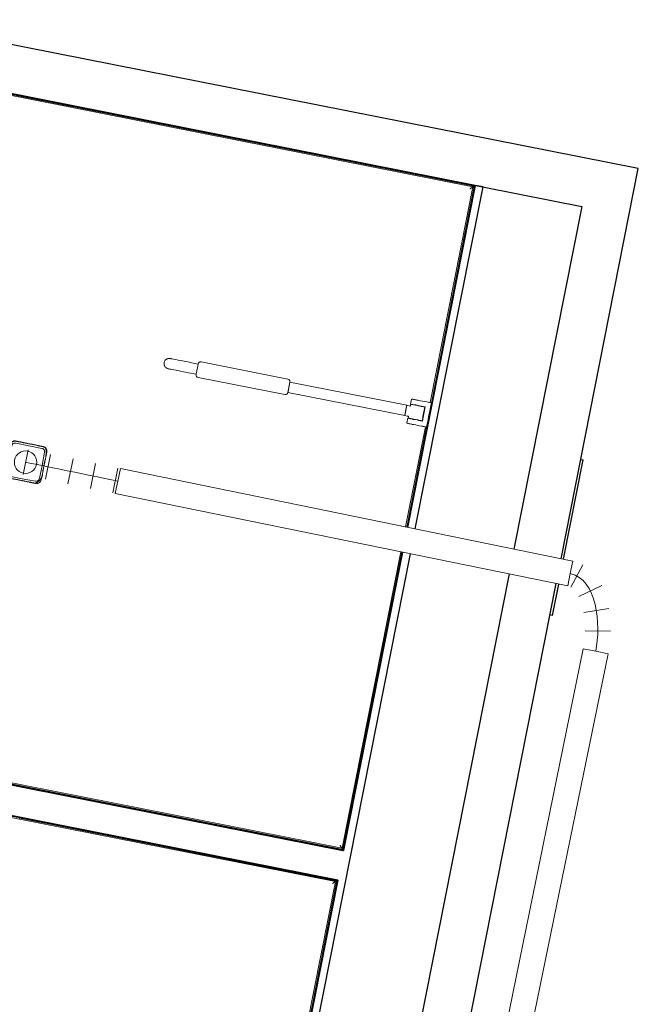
# Model space of a CAD drawing. Header units: millimetres. Extents: x -24070 to 30874, y -36590 to 4541.
# Tile 30 of 33: x 5203 to 7154, y -21180 to -18072. Entities that reach past the tile are written whole.
import ezdxf

# ---------------------------------------------------------------- set-up
doc = ezdxf.new("R2010")
doc.units = ezdxf.units.MM
for name, color, linetype, lineweight in [('A-FLOR-HRAL', 7, 'Continuous', 18), ('AERATION', 7, 'Continuous', 18), ('BATIEMENT', 7, 'Continuous', 18), ('BATIMENT', 7, 'Continuous', 25), ('CVC', 7, 'Continuous', 18), ('ELEMENTS DETAILS', 7, 'Continuous', 18), ('EQP SPE', 7, 'Continuous', 18), ('M-HVAC-DUCT-CNTR', 7, 'Continuous', 18), ('MOBILIER', 7, 'Continuous', 18)]:
    doc.layers.add(name, color=color, linetype=linetype, lineweight=lineweight)

# ---------------------------------------------------------------- blocks, each defined once
blk = doc.blocks.new('53_TRAPPE DE VISITE - 400x400-V11-2021_015_1111_DCE_1_50_N0 FINI_CVC_CTA')
at = {"layer": 'BATIMENT'}
for p, q in [((6918.9, -19775.3), (6980.8, -19462)), ((6973, -19460.4), (6980.8, -19462)), ((6883.9, -19952.5), (6903.4, -19853.7)), ((6883.9, -19952.5), (6876, -19950.9))]:
    blk.add_line(p, q, dxfattribs=at)
blk = doc.blocks.new('Garde-corps - Garde-corps-522138-2021_015_1111_DCE_1_50_N0 FINI_CVC_CTA')
at = {"layer": 'A-FLOR-HRAL'}
for p, q in [((3998.8, -18075.3), (3808.3, -19038.6)), ((4001.6, -18079.5), (3811.7, -19039.2)), ((4265, -18128), (3998.8, -18075.3)), ((4264.3, -18131.4), (4001.6, -18079.5)), ((6633, -18600), (4656.7, -18209.1)), ((6637.1, -18597.3), (4657.4, -18205.6)), ((6498.2, -19281.1), (6633, -18600)), ((6501.7, -19281.8), (6637.1, -18597.3)), ((3808.3, -19038.6), (3811.7, -19039.2)), ((3819.8, -19040.8), (3811.7, -19039.2)), ((6420.6, -19673.4), (6483.1, -19357.6)), ((6424.1, -19674.1), (6486.5, -19358.3)), ((6220, -20687.4), (6405.1, -19751.9)), ((6222.8, -20691.5), (6408.5, -19752.6)), ((3610.4, -20039.2), (3584.4, -20170.1)), ((3613.8, -20039.8), (3588.6, -20167.4)), ((3613.8, -20039.8), (3610.4, -20039.2)), ((3613.7, -20039.8), (3621.9, -20041.4)), ((3588.6, -20167.4), (6220, -20687.4)), ((3584.4, -20170.1), (6222.8, -20691.5))]:
    blk.add_line(p, q, dxfattribs=at)
for points in [[(4001.6, -18079.5), (4001.6, -18079.5), (4001.5, -18079.3), (4000.9, -18078.4), (4000, -18077.1), (3999.3, -18076), (3998.8, -18075.3)], [(6633, -18600), (6633, -18600), (6633.2, -18599.9), (6634, -18599.3), (6635.3, -18598.5), (6636.4, -18597.7), (6637.1, -18597.3)], [(3588.6, -20167.4), (3588.5, -20167.4), (3588.4, -20167.5), (3587.5, -20168.1), (3586.2, -20168.9), (3585.1, -20169.7), (3584.4, -20170.1)], [(6220, -20687.4), (6220, -20687.4), (6220.2, -20687.6), (6220.7, -20688.4), (6221.6, -20689.8), (6222.4, -20690.9), (6222.8, -20691.5)]]:
    blk.add_open_spline(points, degree=3, dxfattribs=at)
for points in [[(4008.1, -18089.2), (4007.7, -18088.6), (4007.1, -18087.6), (4005.7, -18085.6), (4004.5, -18083.8), (4003.4, -18082.2), (4002.5, -18080.8), (4001.9, -18079.9), (4001.6, -18079.4)], [(6623.3, -18606.5), (6623.8, -18606.2), (6624.8, -18605.5), (6626.8, -18604.2), (6628.6, -18602.9), (6630.2, -18601.8), (6631.6, -18600.9), (6632.5, -18600.3), (6633, -18600)], [(3598.2, -20160.9), (3597.7, -20161.2), (3596.7, -20161.9), (3594.7, -20163.2), (3592.9, -20164.5), (3591.3, -20165.6), (3589.9, -20166.5), (3589, -20167.1), (3588.5, -20167.4)], [(6213.5, -20677.7), (6213.9, -20678.3), (6214.6, -20679.3), (6215.9, -20681.2), (6217.1, -20683.1), (6218.2, -20684.7), (6219.1, -20686.1), (6219.7, -20687), (6220.1, -20687.5)]]:
    blk.add_open_spline(points, degree=3, knots=[0.3333333, 0.3333333, 0.3333333, 0.3333333, 0.375, 0.4166667, 0.5, 0.5416667, 0.5833333, 0.6509756, 0.6509756, 0.6509756, 0.6509756], dxfattribs=at)
blk = doc.blocks.new('Garde-corps - Garde-corps-522878-2021_015_1111_DCE_1_50_N0 FINI_CVC_CTA')
at = {"layer": 'A-FLOR-HRAL'}
for p, q in [((3547.9, -20354.6), (3565, -20268.2)), ((3551.4, -20355.3), (3567.8, -20272.4)), ((3565, -20268.2), (4810.7, -20514.4)), ((3567.8, -20272.4), (4810, -20517.8)), ((3547.9, -20354.6), (3551.4, -20355.3)), ((3559.5, -20356.9), (3551.3, -20355.3)), ((5202.4, -20595.4), (6199.3, -20792.4)), ((5203.1, -20592), (6203.4, -20789.6)), ((6199.3, -20792.4), (6072.3, -21434.1)), ((6203.4, -20789.7), (6075.8, -21434.8)), ((3333.1, -21440.9), (3350, -21355.2)), ((3337.2, -21438.1), (3353.4, -21355.9)), ((3353.4, -21355.9), (3350, -21355.2)), ((3353.4, -21355.9), (3361.5, -21357.5)), ((5971.4, -21962.3), (3333.1, -21440.9)), ((5968.7, -21958.1), (3337.2, -21438.1)), ((6056.8, -21512.6), (5968.7, -21958.1)), ((6060.2, -21513.3), (5971.4, -21962.3))]:
    blk.add_line(p, q, dxfattribs=at)
for points in [[(3567.8, -20272.4), (3567.8, -20272.4), (3567.7, -20272.2), (3567.1, -20271.3), (3566.2, -20270), (3565.5, -20268.9), (3565, -20268.2)], [(6199.3, -20792.4), (6199.3, -20792.4), (6199.5, -20792.3), (6200.3, -20791.7), (6201.6, -20790.8), (6202.7, -20790.1), (6203.4, -20789.6)], [(3337.2, -21438.1), (3337.2, -21438.1), (3337, -21438.2), (3336.2, -21438.8), (3334.8, -21439.7), (3333.7, -21440.4), (3333.1, -21440.9)], [(5968.7, -21958.1), (5968.7, -21958.1), (5968.8, -21958.3), (5969.3, -21959.2), (5970.2, -21960.5), (5971, -21961.6), (5971.4, -21962.3)]]:
    blk.add_open_spline(points, degree=3, dxfattribs=at)
for points in [[(3574.3, -20282.1), (3573.9, -20281.5), (3573.2, -20280.5), (3571.9, -20278.5), (3570.7, -20276.7), (3569.6, -20275.1), (3568.7, -20273.7), (3568.1, -20272.8), (3567.7, -20272.3)], [(6189.6, -20798.9), (6190.1, -20798.5), (6191.1, -20797.8), (6193.1, -20796.5), (6194.9, -20795.3), (6196.5, -20794.2), (6197.9, -20793.3), (6198.8, -20792.7), (6199.3, -20792.3)], [(3346.9, -21431.6), (3346.3, -21432), (3345.3, -21432.6), (3343.4, -21434), (3341.5, -21435.2), (3339.9, -21436.3), (3338.5, -21437.2), (3337.6, -21437.8), (3337.1, -21438.1)], [(5962.2, -21948.4), (5962.5, -21949), (5963.2, -21950), (5964.5, -21952), (5965.7, -21953.8), (5966.8, -21955.4), (5967.8, -21956.8), (5968.4, -21957.7), (5968.7, -21958.2)]]:
    blk.add_open_spline(points, degree=3, knots=[0.3333333, 0.3333333, 0.3333333, 0.3333333, 0.375, 0.4166667, 0.5, 0.5416667, 0.5833333, 0.6509756, 0.6509756, 0.6509756, 0.6509756], dxfattribs=at)
blk = doc.blocks.new('72_MIROIR_GEN - 400x800-573947-2021_015_1111_DCE_1_50_N0 FINI_CVC_CTA')
at = {"layer": 'EQP SPE', "color": 251, "true_color": 0x646464}
for p, q in [((200, 0), (-200, 0)), ((-200, 0), (-200, -4)), ((200, -4), (200, 0)), ((-200, -4), (200, -4))]:
    blk.add_line(p, q, dxfattribs=at)
blk = doc.blocks.new('Sanitary_Accessories_HEWI_HEWI-Hinged-support-rail-rotatable-801-5_0001 - Default - please load Revit Family Type Catalog-584250-2021_015_1111_DCE_1_50_N0 FINI_CVC_CTA')
at = {"layer": 'ELEMENTS DETAILS'}
for p, q in [((5670.3, -19142.2), (5668.7, -19142.8)), ((5671.8, -19141.8), (5670.3, -19142.2)), ((5675.1, -19141.5), (5671.8, -19141.8)), ((5678.6, -19141.9), (5675.1, -19141.5)), ((5679.6, -19142.1), (5678.6, -19141.9)), ((5681.2, -19142.4), (5679.6, -19142.1)), ((5683.4, -19142.8), (5681.2, -19142.4)), ((5658.9, -19154.8), (5658.6, -19158)), ((5658.6, -19158), (5658.9, -19161.2)), ((5659.8, -19151.7), (5658.9, -19154.8)), ((5658.9, -19161.2), (5659.3, -19162.8)), ((5659.3, -19162.8), (5659.8, -19164.3)), ((5661.3, -19148.9), (5659.8, -19151.7)), ((5659.8, -19164.3), (5660.5, -19165.8)), ((5660.5, -19165.8), (5661.4, -19167.2)), ((5662.3, -19147.5), (5661.3, -19148.9)), ((5661.4, -19167.2), (5662.3, -19168.5)), ((5663.4, -19146.3), (5662.3, -19147.5)), ((5662.3, -19168.5), (5663.4, -19169.7)), ((5664.6, -19145.3), (5663.4, -19146.3)), ((5663.4, -19169.7), (5664.6, -19170.8)), ((5665.9, -19144.3), (5664.6, -19145.3)), ((5664.6, -19170.8), (5665.9, -19171.7)), ((5667.3, -19143.5), (5665.9, -19144.3)), ((5665.9, -19171.7), (5668.8, -19173.3)), ((5668.7, -19142.8), (5667.3, -19143.5)), ((5668.8, -19173.3), (5671.9, -19174.2)), ((5687.9, -19143.7), (5683.4, -19142.8)), ((5695.7, -19145.3), (5687.9, -19143.7)), ((5702.8, -19146.7), (5695.7, -19145.3)), ((5711, -19148.3), (5702.8, -19146.7)), ((5727.6, -19151.6), (5711, -19148.3)), ((5738.9, -19153.8), (5727.6, -19151.6)), ((5745.5, -19155.1), (5738.9, -19153.8)), ((5766.1, -19159.2), (5745.5, -19155.1)), ((5763.5, -19172.3), (5762.9, -19175.4)), ((5762.9, -19175.4), (5763.5, -19172.3)), ((5764.1, -19169.3), (5763.5, -19172.3)), ((5763.5, -19172.3), (5764.1, -19169.3)), ((5764.7, -19166.2), (5764.1, -19169.3)), ((5764.1, -19169.3), (5764.7, -19166.2)), ((5765.2, -19163.6), (5764.7, -19166.2)), ((5764.7, -19166.2), (5765.2, -19163.6)), ((5765.6, -19161.5), (5765.2, -19163.6)), ((5765.2, -19163.6), (5765.6, -19161.5)), ((5765.6, -19161.5), (5766.1, -19159.2)), ((5765.9, -19159.9), (5765.6, -19161.5)), ((5766.2, -19158.7), (5765.9, -19159.9)), ((5767.3, -19155.9), (5766.2, -19158.7)), ((5768.3, -19154.7), (5767.3, -19155.9)), ((5769.6, -19153.6), (5768.3, -19154.7)), ((5771, -19152.9), (5769.6, -19153.6)), ((5772.6, -19152.4), (5771, -19152.9)), ((5775.6, -19152.4), (5772.6, -19152.4)), ((6049.3, -19206.6), (5775.6, -19152.4)), ((5671.9, -19174.2), (5674, -19174.6)), ((5674, -19174.6), (5677, -19175.2)), ((5677, -19175.2), (5679.8, -19175.8)), ((5679.8, -19175.8), (5683.2, -19176.4)), ((5683.2, -19176.4), (5689.3, -19177.6)), ((5689.3, -19177.6), (5696.4, -19179)), ((5696.4, -19179), (5701.7, -19180.1)), ((5701.7, -19180.1), (5710.4, -19181.8)), ((5710.4, -19181.8), (5719.6, -19183.6)), ((5719.6, -19183.6), (5726, -19184.9)), ((5726, -19184.9), (5735.8, -19186.8)), ((5735.8, -19186.8), (5759.8, -19190.9)), ((5759.6, -19191.8), (5759.5, -19195.1)), ((5759.5, -19195.1), (5760, -19196.6)), ((5759.8, -19190.9), (5759.6, -19191.8)), ((5760.1, -19189.3), (5759.8, -19190.9)), ((5759.8, -19190.9), (5760.1, -19189.3)), ((5760, -19196.6), (5760.8, -19198.1)), ((5760.5, -19187.2), (5760.1, -19189.3)), ((5760.1, -19189.3), (5760.5, -19187.2)), ((5761, -19184.6), (5760.5, -19187.2)), ((5760.5, -19187.2), (5761, -19184.6)), ((5760.8, -19198.1), (5761.8, -19199.4)), ((5761.6, -19181.5), (5761, -19184.6)), ((5761, -19184.6), (5761.6, -19181.5)), ((5762.2, -19178.5), (5761.6, -19181.5)), ((5761.6, -19181.5), (5762.2, -19178.5)), ((5761.8, -19199.4), (5763.1, -19200.4)), ((5762.9, -19175.4), (5762.2, -19178.5)), ((5762.2, -19178.5), (5762.9, -19175.4)), ((5763.1, -19200.4), (5765.9, -19201.5)), ((5765.9, -19201.5), (6039.6, -19255.6)), ((6055.5, -19216.4), (6049.1, -19248.8)), ((6052.1, -19207.7), (6049.3, -19206.6)), ((6051.7, -19235.8), (6052.3, -19232.7)), ((6053.3, -19208.7), (6052.1, -19207.7)), ((6052.3, -19232.7), (6052.9, -19229.5)), ((6052.9, -19229.5), (6053.5, -19226.5)), ((6054.4, -19210), (6053.3, -19208.7)), ((6053.5, -19226.5), (6054.1, -19223.5)), ((6054.1, -19223.5), (6054.6, -19220.9)), ((6055.2, -19211.4), (6054.4, -19210)), ((6054.6, -19220.9), (6055.1, -19218.7)), ((6055.1, -19218.7), (6055.4, -19217.2)), ((6055.6, -19213), (6055.2, -19211.4)), ((6055.4, -19217.2), (6055.6, -19216)), ((6423.9, -19289.3), (6055.5, -19216.4)), ((6055.6, -19216), (6055.6, -19213)), ((6039.6, -19255.6), (6042.6, -19255.7)), ((6042.6, -19255.7), (6044.1, -19255.2)), ((6044.1, -19255.2), (6045.6, -19254.4)), ((6045.6, -19254.4), (6046.9, -19253.4)), ((6046.9, -19253.4), (6047.9, -19252.1)), ((6047.9, -19252.1), (6049.1, -19249)), ((6049.1, -19249), (6049.2, -19248.2)), ((6049.1, -19248.8), (6417.5, -19321.7)), ((6049.2, -19248.2), (6049.5, -19246.6)), ((6049.5, -19246.6), (6050, -19244.5)), ((6050, -19244.5), (6050.5, -19241.8)), ((6050.5, -19241.8), (6051.1, -19238.8)), ((6051.1, -19238.8), (6051.7, -19235.8)), ((6417.5, -19321.7), (6423.9, -19289.3)), ((6422.6, -19296), (6422.1, -19298.8)), ((6423, -19294.1), (6422.6, -19296)), ((6423.2, -19292.9), (6423, -19294.1)), ((6423.5, -19291.6), (6423.2, -19292.9)), ((6423.9, -19289.3), (6423.5, -19291.6)), ((6427.9, -19290.1), (6423.9, -19289.3)), ((6431.8, -19290.9), (6427.9, -19290.1)), ((6435.7, -19291.7), (6431.8, -19290.9)), ((6436.3, -19288.9), (6435.7, -19291.7)), ((6437, -19280.2), (6436, -19285.1)), ((6436, -19285.1), (6437.8, -19285.5)), ((6436.9, -19286.1), (6436.3, -19288.9)), ((6438.4, -19286.4), (6436.9, -19286.1)), ((6438, -19275.3), (6437, -19280.2)), ((6437.8, -19285.5), (6442.8, -19286.4)), ((6439.1, -19270.1), (6438, -19275.3)), ((6439.3, -19286.6), (6438.4, -19286.4)), ((6440.5, -19269.7), (6439.1, -19270.1)), ((6441.1, -19287), (6439.3, -19286.6)), ((6442.1, -19270), (6440.5, -19269.7)), ((6451.4, -19289), (6441.1, -19287)), ((6443.7, -19270.3), (6442.1, -19270)), ((6442.8, -19286.4), (6450.1, -19287.9)), ((6445, -19270.6), (6443.7, -19270.3)), ((6448.6, -19271.3), (6445, -19270.6)), ((6451.8, -19271.9), (6448.6, -19271.3)), ((6450.1, -19287.9), (6452.2, -19288.3)), ((6457.9, -19290.3), (6451.4, -19289)), ((6453.8, -19272.3), (6451.8, -19271.9)), ((6452.2, -19288.3), (6454.3, -19288.7)), ((6455.7, -19272.7), (6453.8, -19272.3)), ((6454.3, -19288.7), (6457.3, -19289.3)), ((6457.6, -19273), (6455.7, -19272.7)), ((6457.3, -19289.3), (6464.4, -19290.7)), ((6459.5, -19273.4), (6457.6, -19273)), ((6460.9, -19290.9), (6457.9, -19290.3)), ((6461.5, -19273.8), (6459.5, -19273.4)), ((6462.9, -19291.3), (6460.9, -19290.9)), ((6467.5, -19275), (6461.5, -19273.8)), ((6465, -19291.7), (6462.9, -19291.3)), ((6464.4, -19290.7), (6470.4, -19291.9)), ((6467, -19292.1), (6465, -19291.7)), ((6469, -19292.5), (6467, -19292.1)), ((6473.5, -19276.2), (6467.5, -19275)), ((6471, -19292.9), (6469, -19292.5)), ((6470.4, -19291.9), (6482.4, -19294.3)), ((6472.8, -19293.2), (6471, -19292.9)), ((6474.5, -19293.6), (6472.8, -19293.2)), ((6479.5, -19277.4), (6473.5, -19276.2)), ((6476.7, -19294), (6474.5, -19293.6)), ((6481, -19294.9), (6476.7, -19294)), ((6477.1, -19314.2), (6481, -19294.9)), ((6482.4, -19294.3), (6479, -19311.2)), ((6487.7, -19279), (6479.5, -19277.4)), ((6490.6, -19279.6), (6487.7, -19279)), ((6492.6, -19280), (6490.6, -19279.6)), ((6494.7, -19280.4), (6492.6, -19280)), ((6501.7, -19281.8), (6494.7, -19280.4)), ((6497.9, -19300.9), (6501.7, -19281.8)), ((6417.9, -19319.9), (6417.5, -19321.7)), ((6417.5, -19321.7), (6425.4, -19323.3)), ((6418.1, -19319.1), (6417.9, -19319.9)), ((6418.3, -19318.1), (6418.1, -19319.1)), ((6418.5, -19317), (6418.3, -19318.1)), ((6418.7, -19315.7), (6418.5, -19317)), ((6419, -19314.4), (6418.7, -19315.7)), ((6419.4, -19312.2), (6419, -19314.4)), ((6419.9, -19310), (6419.4, -19312.2)), ((6420.2, -19308.5), (6419.9, -19310)), ((6420.5, -19307), (6420.2, -19308.5)), ((6420.7, -19305.5), (6420.5, -19307)), ((6421, -19304.1), (6420.7, -19305.5)), ((6421.3, -19302.6), (6421, -19304.1)), ((6421.6, -19301.1), (6421.3, -19302.6)), ((6422.1, -19298.8), (6421.6, -19301.1)), ((6425.4, -19323.3), (6429.3, -19324)), ((6429.3, -19324), (6428.2, -19329.6)), ((6472.3, -19338.4), (6474.3, -19328.7)), ((6474.3, -19328.7), (6475.2, -19323.9)), ((6475.7, -19328.1), (6474.6, -19333.7)), ((6475.2, -19323.9), (6476.2, -19319)), ((6476.8, -19322.5), (6475.7, -19328.1)), ((6476.2, -19319), (6477.1, -19314.2)), ((6477.9, -19316.8), (6476.8, -19322.5)), ((6479, -19311.2), (6477.9, -19316.8)), ((6491.6, -19332.8), (6492.8, -19326.4)), ((6492.8, -19326.4), (6494.1, -19320)), ((6494.1, -19320), (6495.4, -19313.7)), ((6495.4, -19313.7), (6496.6, -19307.3)), ((6496.6, -19307.3), (6497.9, -19300.9)), ((6425.2, -19340), (6424.2, -19344.9)), ((6424.2, -19344.9), (6425, -19346.1)), ((6425, -19346.1), (6425.8, -19346.3)), ((6426.1, -19335.1), (6425.2, -19340)), ((6425.8, -19346.3), (6427.4, -19346.6)), ((6427.1, -19330.2), (6426.1, -19335.1)), ((6430.7, -19330.9), (6427.1, -19330.2)), ((6427.4, -19346.6), (6428.5, -19346.8)), ((6428.2, -19329.6), (6429.4, -19329.9)), ((6428.5, -19346.8), (6429.8, -19347.1)), ((6429.4, -19329.9), (6431.2, -19330.2)), ((6429.8, -19347.1), (6431.3, -19347.4)), ((6432.1, -19331.2), (6430.7, -19330.9)), ((6431.2, -19330.2), (6433.1, -19330.6)), ((6431.3, -19347.4), (6435.3, -19348.1)), ((6434.5, -19331.7), (6432.1, -19331.2)), ((6433.1, -19330.6), (6436, -19331.2)), ((6437.2, -19332.2), (6434.5, -19331.7)), ((6435.3, -19348.1), (6438.7, -19348.8)), ((6436, -19331.2), (6440.1, -19332)), ((6439.2, -19332.6), (6437.2, -19332.2)), ((6438.7, -19348.8), (6440.6, -19349.2)), ((6441.2, -19333), (6439.2, -19332.6)), ((6440.1, -19332), (6442.2, -19332.4)), ((6440.6, -19349.2), (6442.4, -19349.6)), ((6443.3, -19333.4), (6441.2, -19333)), ((6442.2, -19332.4), (6444.2, -19332.8)), ((6442.4, -19349.6), (6444.4, -19349.9)), ((6445.4, -19333.8), (6443.3, -19333.4)), ((6444.2, -19332.8), (6446.3, -19333.2)), ((6444.4, -19349.9), (6446.3, -19350.3)), ((6447.4, -19334.2), (6445.4, -19333.8)), ((6446.3, -19333.2), (6452, -19334.3)), ((6446.3, -19350.3), (6452.3, -19351.5)), ((6449.4, -19334.6), (6447.4, -19334.2)), ((6455.4, -19335.8), (6449.4, -19334.6)), ((6452, -19334.3), (6456.3, -19335.2)), ((6452.3, -19351.5), (6458.3, -19352.7)), ((6461.4, -19337), (6455.4, -19335.8)), ((6456.3, -19335.2), (6459.4, -19335.8)), ((6458.3, -19352.7), (6464.3, -19353.9)), ((6459.4, -19335.8), (6462.4, -19336.4)), ((6467.5, -19338.2), (6461.4, -19337)), ((6462.4, -19336.4), (6465, -19336.9)), ((6464.3, -19353.9), (6470.4, -19355.1)), ((6465, -19336.9), (6467.4, -19337.4)), ((6467.4, -19337.4), (6468.8, -19337.6)), ((6473.5, -19339.4), (6467.5, -19338.2)), ((6468.8, -19337.6), (6470.9, -19338.1)), ((6470.4, -19355.1), (6471.1, -19355.2)), ((6470.9, -19338.1), (6472.3, -19338.4)), ((6471.1, -19355.2), (6472.2, -19355.4)), ((6472.2, -19355.4), (6473.7, -19355.7)), ((6474.6, -19333.7), (6473.5, -19339.4)), ((6473.7, -19355.7), (6475.5, -19356.1)), ((6475.5, -19356.1), (6478.5, -19356.7)), ((6478.5, -19356.7), (6481.6, -19357.3)), ((6481.6, -19357.3), (6482.9, -19357.6)), ((6482.9, -19357.6), (6486.5, -19358.3)), ((6486.5, -19358.3), (6487.8, -19351.9)), ((6487.8, -19351.9), (6489.1, -19345.5)), ((6489.1, -19345.5), (6490.3, -19339.2)), ((6490.3, -19339.2), (6491.6, -19332.8))]:
    blk.add_line(p, q, dxfattribs=at)
blk = doc.blocks.new('B02_ARC_rvt-1-2021_015_1111_DCE_1_50_N0 FINI_CVC_CTA')
at = {"layer": 'BATIEMENT', "lineweight": 25}
for p, q in [((3996.9, -18072.4), (6975.9, -18661.7)), ((6640, -18595.3), (3998.8, -18072.8)), ((7154.5, -18542.1), (4993, -18114.5)), ((4657.5, -18205.1), (6637.7, -18596.9)), ((7125, -18691.2), (7154.5, -18542.1)), ((6637.7, -18596.9), (6424.6, -19674.2)), ((6640, -18595.3), (6426.5, -19674.6)), ((6426.5, -19674.6), (6639.6, -18597.3)), ((6451, -19679.6), (6664.6, -18600.1)), ((6639.6, -18597.3), (6640, -18595.3)), ((6664.6, -18600.1), (6640, -18595.3)), ((6975.9, -18661.7), (6762.2, -19743.2)), ((6911.1, -19773.7), (7125, -18691.2)), ((6102.7, -21440.3), (6435.5, -19758.1)), ((6409, -19752.7), (6223.2, -20692.1)), ((6411, -19753.1), (6224.8, -20694.5)), ((6224.8, -20694.5), (6411, -19753.1)), ((6746.6, -19821.7), (6414.2, -21504)), ((6563.1, -21534.5), (6895.6, -19852.1)), ((6224.8, -20694.5), (3581.5, -20172.1)), ((3581.5, -20172.1), (6222.8, -20694.1)), ((6223.2, -20692.1), (3583.9, -20170.5)), ((3563.1, -20265.3), (6206.3, -20787.7)), ((6206.2, -20788.2), (3563.1, -20265.3)), ((5203.1, -20591.8), (6203.9, -20789.8)), ((6222.8, -20694.1), (6224.8, -20694.5)), ((6206.3, -20787.7), (6078.2, -21435.3)), ((6205.8, -20790.1), (6206.2, -20788.2)), ((6203.9, -20789.8), (6076.2, -21434.9)), ((6078.2, -21435.3), (6205.8, -20790.1))]:
    blk.add_line(p, q, dxfattribs=at)
at = {"layer": 'BATIEMENT', "lineweight": 18}
for name in ['Garde-corps - Garde-corps-522138-2021_015_1111_DCE_1_50_N0 FINI_CVC_CTA', 'Garde-corps - Garde-corps-522878-2021_015_1111_DCE_1_50_N0 FINI_CVC_CTA']:
    blk.add_blockref(name, (0, 0), dxfattribs=at)
at = {"layer": 'BATIMENT', "lineweight": 18}
blk.add_blockref('53_TRAPPE DE VISITE - 400x400-V11-2021_015_1111_DCE_1_50_N0 FINI_CVC_CTA', (0, 0), dxfattribs=at)
at = {"layer": 'EQP SPE', "lineweight": 18, "rotation": 348.8099662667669}
blk.add_blockref('72_MIROIR_GEN - 400x800-573947-2021_015_1111_DCE_1_50_N0 FINI_CVC_CTA', (5006.9, -20553), dxfattribs=at)
at = {"layer": 'MOBILIER', "lineweight": 18}
blk.add_blockref('Sanitary_Accessories_HEWI_HEWI-Hinged-support-rail-rotatable-801-5_0001 - Default - please load Revit Family Type Catalog-584250-2021_015_1111_DCE_1_50_N0 FINI_CVC_CTA', (0, 0), dxfattribs=at)
blk = doc.blocks.new('204_BOUCHE VMC - 80-1493581-2021_015_1111_DCE_1_50_N0 FINI_CVC_CTA')
at = {"layer": 'AERATION', "color": 6, "true_color": 0xff00ff, "flags": 128}
for points in [[(-53, -42.2), (-53, 0), (-53, 42.2)], [(-42.3, 52.9), (0, 52.9), (42.3, 52.9)], [(53, 42.2), (53, 0), (53, -42.2)], [(42.3, -52.9), (0, -52.9), (-42.3, -52.9)]]:
    blk.add_lwpolyline(points, dxfattribs=at)
at = {"layer": 'AERATION', "color": 6, "true_color": 0xff00ff}
for centre, radius, start, end in [((-42.3, 42.2), 10.7, 90, 180), ((0, 0), 35.4, 90, 270), ((0, 0), 35.4, 270, 90), ((42.3, 42.2), 10.7, 0, 90), ((-42.3, -42.2), 10.7, 180, 270), ((42.3, -42.2), 10.7, 270, 0)]:
    blk.add_arc(centre, radius, start, end, dxfattribs=at)
for points, knots in [([(-59.3, -44.4), (-59.3, -42), (-59.4, -37.3), (-59.4, -30.2), (-59.4, -23.2), (-59.4, -16.2), (-59.4, -9.4), (-59.4, -2.7), (-59.4, 4.1), (-59.4, 9.9), (-59.4, 14.9), (-59.4, 18.9), (-59.4, 23), (-59.4, 26.5), (-59.4, 29.2), (-59.4, 31.3), (-59.4, 33.4), (-59.4, 35.2), (-59.4, 36.6), (-59.4, 37.7), (-59.4, 38.8), (-59.4, 39.7), (-59.3, 40.5), (-59.3, 41), (-59.3, 41.6), (-59.3, 42), (-59.3, 42.4), (-59.3, 42.7), (-59.3, 43), (-59.3, 43.2), (-59.3, 43.4), (-59.3, 43.5), (-59.3, 43.7), (-59.3, 43.8), (-59.3, 43.9), (-59.3, 44), (-59.3, 44), (-59.3, 44.1), (-59.3, 44.1), (-59.3, 44.2), (-59.3, 44.2), (-59.3, 44.2), (-59.3, 44.3), (-59.3, 44.3), (-59.3, 44.3), (-59.3, 44.3), (-59.3, 44.3), (-59.3, 44.3), (-59.3, 44.3), (-59.3, 44.3), (-59.3, 44.4), (-59.3, 44.4), (-59.3, 44.4), (-59.3, 45), (-59.3, 46.2), (-58.9, 48), (-58.4, 49.7), (-57.3, 52.1), (-55.3, 54.8), (-52.2, 57.3), (-48.5, 59), (-43.4, 59.5), (-37.3, 59.3), (-30.2, 59.4), (-23.2, 59.4), (-16.2, 59.4), (-9.4, 59.4), (-2.6, 59.4), (4.1, 59.4), (9.9, 59.4), (14.9, 59.4), (19, 59.4), (23.1, 59.4), (26.5, 59.4), (29.2, 59.4), (31.4, 59.4), (33.5, 59.4), (35.2, 59.4), (36.7, 59.4), (37.7, 59.4), (38.8, 59.4), (39.7, 59.4), (40.5, 59.3), (41, 59.3), (41.6, 59.3), (42, 59.3), (42.4, 59.3), (42.7, 59.3), (43, 59.3), (43.2, 59.3), (43.4, 59.3), (43.5, 59.3), (43.7, 59.3), (43.8, 59.3), (43.9, 59.3), (44, 59.3), (44, 59.3), (44.1, 59.3), (44.1, 59.3), (44.2, 59.3), (44.2, 59.3), (44.2, 59.3), (44.3, 59.3), (44.3, 59.3), (44.3, 59.3), (44.3, 59.3), (44.3, 59.3), (44.3, 59.3), (44.3, 59.3), (44.3, 59.3), (44.4, 59.3), (44.4, 59.3), (44.4, 59.3), (45, 59.3), (46.2, 59.3), (47.9, 58.9), (49.7, 58.4), (52, 57.3), (54.8, 55.4), (57.3, 52.2), (58.9, 48.5), (59.3, 45.7), (59.3, 44.4)], [0, 0, 0, 0, 5.565459, 11.130918, 16.696377, 22.261836, 27.548556, 32.835275, 38.121995, 43.408715, 46.622206, 49.835697, 53.049188, 56.26268, 57.925458, 59.588237, 61.251015, 62.913794, 63.771983, 64.630172, 65.488361, 66.346549, 66.783922, 67.221294, 67.658666, 68.096039, 68.316962, 68.537885, 68.758808, 68.979731, 69.09077, 69.201809, 69.312848, 69.423888, 69.479554, 69.53522, 69.590886, 69.646553, 69.674423, 69.702293, 69.730163, 69.758033, 69.771977, 69.785921, 69.799866, 69.81381, 69.820784, 69.827759, 69.834733, 69.841708, 69.843452, 69.845195, 69.846939, 69.848683, 71.299179, 72.749674, 74.20017, 75.650666, 78.930401, 82.210136, 85.489872, 88.769607, 94.335253, 99.900899, 105.466545, 111.03219, 116.321752, 121.611314, 126.900876, 132.190437, 135.403767, 138.617096, 141.830426, 145.043756, 146.704788, 148.36582, 150.026852, 151.687885, 152.544327, 153.400769, 154.257211, 155.113653, 155.549876, 155.986098, 156.422321, 156.858543, 157.078816, 157.299089, 157.519361, 157.739634, 157.850329, 157.961024, 158.071718, 158.182413, 158.237902, 158.293391, 158.348881, 158.40437, 158.43215, 158.45993, 158.48771, 158.51549, 158.52939, 158.543289, 158.557188, 158.571087, 158.578038, 158.58499, 158.591942, 158.598894, 158.600632, 158.60237, 158.604108, 158.605846, 160.049209, 161.492572, 162.935934, 164.379297, 167.665711, 170.952125, 174.23854, 177.524954, 177.524954, 177.524954, 177.524954]), ([(-59.3, -44.4), (-59.3, -45.7), (-58.9, -48.5), (-57.3, -52.2), (-54.8, -55.3), (-52.1, -57.3), (-49.7, -58.4), (-48, -58.9), (-46.2, -59.3), (-45, -59.3), (-44.4, -59.3), (-44.4, -59.3), (-44.4, -59.3), (-44.3, -59.3), (-44.3, -59.3), (-44.3, -59.3), (-44.3, -59.3), (-44.3, -59.3), (-44.3, -59.3), (-44.3, -59.3), (-44.3, -59.3), (-44.2, -59.3), (-44.2, -59.3), (-44.2, -59.3), (-44.1, -59.3), (-44.1, -59.3), (-44, -59.3), (-44, -59.3), (-43.9, -59.3), (-43.8, -59.3), (-43.7, -59.3), (-43.5, -59.3), (-43.4, -59.3), (-43.2, -59.3), (-43, -59.3), (-42.7, -59.3), (-42.4, -59.3), (-42, -59.3), (-41.6, -59.3), (-41, -59.3), (-40.5, -59.3), (-39.7, -59.4), (-38.8, -59.4), (-37.7, -59.4), (-36.6, -59.4), (-35.2, -59.4), (-33.4, -59.4), (-31.3, -59.4), (-29.2, -59.4), (-26.4, -59.4), (-23, -59.4), (-18.9, -59.4), (-14.8, -59.4), (-9.9, -59.4), (-4, -59.4), (2.7, -59.4), (9.4, -59.4), (16.2, -59.4), (23.2, -59.4), (30.2, -59.4), (37.3, -59.3), (43.4, -59.5), (48.5, -59), (52.2, -57.3), (55.3, -54.8), (57.3, -52), (58.4, -49.7), (58.9, -48), (59.3, -46.2), (59.3, -45), (59.3, -44.4), (59.3, -44.4), (59.3, -44.4), (59.3, -44.3), (59.3, -44.3), (59.3, -44.3), (59.3, -44.3), (59.3, -44.3), (59.3, -44.3), (59.3, -44.3), (59.3, -44.3), (59.3, -44.2), (59.3, -44.2), (59.3, -44.2), (59.3, -44.1), (59.3, -44.1), (59.3, -44), (59.3, -44), (59.3, -43.9), (59.3, -43.8), (59.3, -43.7), (59.3, -43.5), (59.3, -43.4), (59.3, -43.2), (59.3, -43), (59.3, -42.7), (59.3, -42.4), (59.3, -42), (59.3, -41.6), (59.3, -41), (59.3, -40.5), (59.4, -39.7), (59.4, -38.8), (59.4, -37.7), (59.4, -36.6), (59.4, -35.2), (59.4, -33.4), (59.4, -31.3), (59.4, -29.2), (59.4, -26.4), (59.4, -23), (59.4, -18.9), (59.4, -14.8), (59.4, -9.9), (59.4, -4), (59.4, 2.7), (59.4, 9.4), (59.4, 16.2), (59.4, 23.2), (59.4, 30.2), (59.4, 37.3), (59.3, 42), (59.3, 44.4)], [-177.590788, -177.590788, -177.590788, -177.590788, -174.309114, -171.027439, -167.745765, -164.46409, -163.014234, -161.564377, -160.114521, -158.664664, -158.662918, -158.661172, -158.659426, -158.657679, -158.650695, -158.643711, -158.636727, -158.629743, -158.615779, -158.601815, -158.587851, -158.573888, -158.545979, -158.51807, -158.490162, -158.462253, -158.40651, -158.350767, -158.295025, -158.239282, -158.128092, -158.016903, -157.905713, -157.794524, -157.573312, -157.3521, -157.130888, -156.909676, -156.471768, -156.033861, -155.595954, -155.158046, -154.298941, -153.439835, -152.580729, -151.721624, -150.05745, -148.393276, -146.729102, -145.064927, -141.849193, -138.633459, -135.417724, -132.20199, -126.916255, -121.630521, -116.344787, -111.059052, -105.495216, -99.93138, -94.367545, -88.803709, -85.520831, -82.237954, -78.955076, -75.672199, -74.222386, -72.772573, -71.322759, -69.872946, -69.871197, -69.869449, -69.8677, -69.865951, -69.858957, -69.851963, -69.844969, -69.837975, -69.823991, -69.810008, -69.796024, -69.782041, -69.754093, -69.726145, -69.698197, -69.670249, -69.614428, -69.558607, -69.502786, -69.446965, -69.335623, -69.22428, -69.112937, -69.001595, -68.780087, -68.55858, -68.337072, -68.115565, -67.677109, -67.238654, -66.800198, -66.361743, -65.501697, -64.641652, -63.781606, -62.92156, -61.255997, -59.590433, -57.924869, -56.259305, -53.041734, -49.824164, -46.606594, -43.389023, -38.105881, -32.822739, -27.539597, -22.256455, -16.692341, -11.128227, -5.564114, 0, 0, 0, 0]), ([(-58.9, 43.8), (-59, 39.7), (-59, 31.4), (-59, 19), (-59, 6.9), (-59, -3.2), (-59, -11.3), (-59, -17.3), (-59, -23.4), (-59, -28.6), (-59, -32.9), (-59, -36.2), (-59, -39), (-58.9, -41.2), (-58.9, -43), (-58.9, -44.4), (-58.8, -45.7), (-58.5, -47.4), (-58, -49), (-57.4, -50.5), (-56.3, -52.5), (-54.9, -54.2), (-53.3, -55.5), (-52.1, -56.4), (-50.7, -57.2), (-49.4, -57.8), (-47.9, -58.3), (-46.4, -58.6), (-44.9, -58.8), (-42.9, -58.9), (-40.4, -58.9), (-36.3, -59), (-31.2, -58.8), (-25, -58.8), (-16.8, -58.9), (-8.7, -58.9), (-0.5, -58.9), (5.5, -58.9), (11.6, -58.9), (17.8, -58.9), (23.9, -58.8), (30, -58.8), (35.1, -58.8), (38.7, -58.8), (40.8, -58.8), (42.4, -58.8), (43.9, -58.8), (45.1, -58.8), (46.5, -58.6), (48.7, -58.1), (51.1, -57.1), (53.8, -55.2), (56, -52.9), (58.2, -49.2), (58.9, -46), (58.9, -43.8)], [0, 0, 0, 0, 0.055556, 0.111111, 0.166667, 0.222222, 0.25, 0.277778, 0.305556, 0.333333, 0.347222, 0.361111, 0.375, 0.381944, 0.388889, 0.395833, 0.402778, 0.409722, 0.416667, 0.423611, 0.430556, 0.444444, 0.451389, 0.458333, 0.465278, 0.472222, 0.479167, 0.486111, 0.493056, 0.5, 0.513889, 0.527778, 0.555556, 0.583333, 0.611111, 0.666667, 0.694444, 0.722222, 0.75, 0.777778, 0.805556, 0.833333, 0.861111, 0.875, 0.881944, 0.888889, 0.895833, 0.902778, 0.909722, 0.916667, 0.930556, 0.944444, 0.958333, 0.972222, 1, 1, 1, 1]), ([(-58.9, 43.8), (-57.4, 45.7), (-54.2, 49.1), (-50.1, 52.6), (-46.6, 55), (-43.9, 56.5), (-41.6, 57.6), (-40, 58.2), (-39.1, 58.6), (-38.3, 58.8), (-37.6, 59), (-36.7, 59.3), (-35, 59.7), (-32.5, 59.9), (-29.4, 59.9), (-26.3, 59.8), (-23.2, 59.5), (-20.1, 59.2), (-17.5, 59), (-15.7, 58.9), (-14.7, 58.9), (-14, 58.9), (-13.2, 58.9), (-12.2, 58.9), (-10.5, 58.9), (-8, 58.9), (-4.9, 58.9), (-0.9, 58.9), (3.1, 58.9), (7.1, 58.9), (10, 58.9), (13, 58.9), (17.1, 59.1), (21.1, 59.3), (25.2, 59.4), (28.2, 59.4), (30.6, 59.3), (32.3, 59.1), (33.3, 59), (34, 58.9), (34.7, 58.8), (35.7, 58.7), (37.5, 58.5), (40.1, 58.2), (43.2, 57.8), (47.4, 57.1), (51.2, 56.1), (53.9, 54.6), (55.3, 53.5), (57, 51.7), (58.4, 47.8), (58.8, 42.4), (58.9, 37.9), (58.8, 34.5), (58.8, 31.8), (58.9, 30), (58.9, 28.9), (59, 28.2), (59, 27.5), (59.1, 26.5), (59.2, 24.7), (59.2, 22.2), (59.2, 19.2), (59.2, 15.2), (59.1, 10.2), (59, 4.3), (59, -1.7), (59, -9.6), (59, -19.5), (58.8, -31.4), (58.8, -39.6), (58.9, -43.8)], [0, 0, 0, 0, 0.027778, 0.055556, 0.069444, 0.083333, 0.097222, 0.104167, 0.107639, 0.111111, 0.114583, 0.118056, 0.125, 0.138889, 0.152778, 0.166667, 0.180556, 0.194444, 0.208333, 0.215278, 0.21875, 0.222222, 0.225694, 0.229167, 0.236111, 0.25, 0.263889, 0.277778, 0.305556, 0.319444, 0.333333, 0.347222, 0.361111, 0.388889, 0.402778, 0.416667, 0.430556, 0.4375, 0.440972, 0.444444, 0.447917, 0.451389, 0.458333, 0.472222, 0.486111, 0.5, 0.527778, 0.541667, 0.548611, 0.555556, 0.583333, 0.611111, 0.625, 0.638889, 0.652778, 0.659722, 0.663194, 0.666667, 0.670139, 0.673611, 0.680556, 0.694444, 0.708333, 0.722222, 0.75, 0.777778, 0.805556, 0.833333, 0.888889, 0.944444, 1, 1, 1, 1]), ([(-50.1, 49.4), (-50.9, 48.7), (-51.9, 47.1), (-52.5, 45.3), (-52.7, 44.5)], [-0.4764736, -0.4764736, -0.4764736, -0.4764736, -0.2857143, -0.1428571, -0.1428571, -0.1428571, -0.1428571]), ([(-44.7, 52.6), (-45.1, 52.5), (-46.6, 52.1), (-48, 51.3), (-49, 50.5)], [-0.8571429, -0.8571429, -0.8571429, -0.8571429, -0.7857143, -0.5714286, -0.5714286, -0.5714286, -0.5714286]), ([(49.6, 50), (48.8, 50.7), (47.2, 51.8), (45.4, 52.4), (44.7, 52.6)], [-0.4762236, -0.4762236, -0.4762236, -0.4762236, -0.2857143, -0.1428571, -0.1428571, -0.1428571, -0.1428571]), ([(52.7, 44.5), (52.6, 44.9), (52.2, 46.5), (51.3, 48.1), (50.3, 49.2), (50.1, 49.4)], [-0.8571429, -0.8571429, -0.8571429, -0.8571429, -0.7857143, -0.5714286, -0.5234449, -0.5234449, -0.5234449, -0.5234449]), ([(-58.4, -46.6), (-58.3, -46.9), (-57.9, -49.2), (-57, -51.6), (-55.6, -53.2), (-55.3, -53.4)], [0.41227358, 0.41227358, 0.41227358, 0.41227358, 0.41666667, 0.44444444, 0.45138889, 0.45138889, 0.45138889, 0.45138889]), ([(-52.7, -44.5), (-52.6, -44.9), (-52.2, -46.5), (-51.3, -48.1), (-50.3, -49.2), (-50.1, -49.4)], [-0.8571429, -0.8571429, -0.8571429, -0.8571429, -0.7857143, -0.5714286, -0.5234604, -0.5234604, -0.5234604, -0.5234604]), ([(-51.3, -55.9), (-49.8, -56.5), (-47.3, -57.1), (-44.6, -57.6), (-43.7, -57.7)], [0.47619305, 0.47619305, 0.47619305, 0.47619305, 0.5, 0.51190638, 0.51190638, 0.51190638, 0.51190638]), ([(-49.6, -50), (-48.8, -50.7), (-47.2, -51.8), (-45.4, -52.4), (-44.7, -52.6)], [-0.4762389, -0.4762389, -0.4762389, -0.4762389, -0.2857143, -0.1428571, -0.1428571, -0.1428571, -0.1428571]), ([(-36, -58.7), (-35.8, -58.7), (-35.5, -58.7), (-34.9, -58.8), (-34.1, -58.9), (-33.4, -59), (-32.5, -59.1), (-31.7, -59.2), (-31.2, -59.2)], [0.54679439, 0.54679439, 0.54679439, 0.54679439, 0.54861111, 0.55208333, 0.55555556, 0.55902778, 0.5625, 0.56944444, 0.56944444, 0.56944444, 0.56944444]), ([(44.7, -52.6), (45.1, -52.5), (46.6, -52.1), (48, -51.3), (49, -50.5)], [-0.8571429, -0.8571429, -0.8571429, -0.8571429, -0.7857143, -0.5714286, -0.5714286, -0.5714286, -0.5714286]), ([(45, -55.8), (45.5, -55.5), (46.9, -54.7), (48.6, -53.6), (49.7, -52.8), (50, -52.6)], [0.92291626, 0.92291626, 0.92291626, 0.92291626, 0.93055556, 0.94444444, 0.94885837, 0.94885837, 0.94885837, 0.94885837]), ([(50.1, -49.4), (50.9, -48.7), (51.9, -47.1), (52.5, -45.3), (52.7, -44.5)], [-0.4764588, -0.4764588, -0.4764588, -0.4764588, -0.2857143, -0.1428571, -0.1428571, -0.1428571, -0.1428571])]:
    blk.add_open_spline(points, degree=3, knots=knots, dxfattribs=at)
blk = doc.blocks.new('B02_PLB_rvt-1-2021_015_1111_DCE_1_50_N0 FINI_CVC_CTA')
at = {"layer": 'CVC', "color": 6, "true_color": 0xff00ff}
for p, q in [((5229.6, -19429.8), (5213.6, -19508.2)), ((5300.5, -19444.3), (5284.4, -19522.7)), ((5371.4, -19458.8), (5355.3, -19537.2)), ((5442.2, -19473.3), (5426.2, -19551.7)), ((5513.1, -19487.8), (5497.1, -19566.2)), ((5520.6, -19489.3), (5512.6, -19528.5)), ((6948, -19781.2), (5520.6, -19489.3)), ((5512.6, -19528.5), (5504.5, -19567.7)), ((5504.5, -19567.7), (6932, -19859.6)), ((6940, -19820.4), (6948, -19781.2)), ((6942, -19863.2), (6979.7, -19792.6)), ((6932, -19859.6), (6940, -19820.4)), ((6967.4, -19893), (7039.2, -19857.8)), ((6982.6, -19943.7), (7061.5, -19930.4)), ((6986.7, -20000.9), (7066.7, -20002)), ((6981, -20057.7), (6731.7, -21276.4)), ((6810.1, -21292.5), (7059.3, -20073.7)), ((7020.2, -20065.7), (6981, -20057.7)), ((7059.3, -20073.7), (7020.2, -20065.7))]:
    blk.add_line(p, q, dxfattribs=at)
at = {"layer": 'M-HVAC-DUCT-CNTR', "color": 6, "true_color": 0xff00ff}
for points in [[(5221.6, -19469), (5221.6, -19469), (5412.9, -19508.1), (5512.6, -19528.5)], [(7020.2, -20065.7), (7037.4, -19981.4), (7024.3, -19837.7), (6940, -19820.4)]]:
    blk.add_open_spline(points, degree=3, dxfattribs=at)
at = {"layer": 'AERATION', "color": 6, "lineweight": 18, "true_color": 0xff00ff, "extrusion": (0, 0, -1), "rotation": 101.2658348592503}
blk.add_blockref('204_BOUCHE VMC - 80-1493581-2021_015_1111_DCE_1_50_N0 FINI_CVC_CTA', (-5221.6, -19469), dxfattribs=at)

msp = doc.modelspace()

# ---------------------------------------------------------------- block references
at = {"lineweight": 5}
for name in ['B02_ARC_rvt-1-2021_015_1111_DCE_1_50_N0 FINI_CVC_CTA', 'B02_PLB_rvt-1-2021_015_1111_DCE_1_50_N0 FINI_CVC_CTA']:
    msp.add_blockref(name, (0, 0), dxfattribs=at)

doc.saveas('drawing.dxf')
